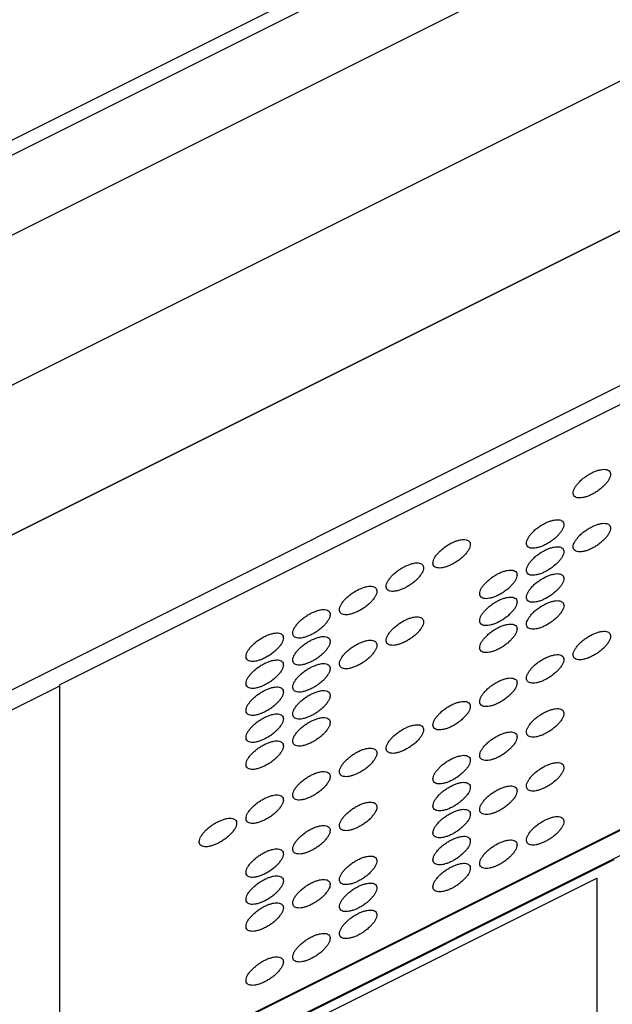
# Model space of a CAD drawing. Header units: inches. Extents: x 13 to 408, y 12 to 282.
# Tile 15 of 22: x 384.61 to 390.54, y 213.89 to 223.74. Entities that reach past the tile are written whole.
import ezdxf

# ---------------------------------------------------------------- set-up
doc = ezdxf.new("R2010")
doc.units = ezdxf.units.IN

msp = doc.modelspace()

# ---------------------------------------------------------------- linework, layer by layer
at = {"color": 250, "linetype": 'Continuous'}
for p, q in [((405.6266, 232.1301), (361.9789, 210.3063)), ((406.1266, 230.8801), (362.4789, 209.0563)), ((400.2903, 230.262), (370.499, 215.3663)), ((399.151, 229.8423), (371.4382, 215.9859)), ((403.6151, 228.1244), (357.9097, 205.2717)), ((357.9097, 205.2717), (403.6151, 228.1244)), ((402.6625, 226.0981), (359.4597, 204.4967)), ((402.7575, 225.9556), (385.004, 217.0788)), ((385.009, 212.8313), (403.6235, 222.1386)), ((403.6285, 222.1311), (385.009, 212.8213)), ((385.442, 212.7878), (403.1955, 221.6646)), ((385.009, 217.0713), (359.6597, 204.3967)), ((385.004, 217.0788), (385.009, 217.0713)), ((385.009, 217.0713), (385.009, 212.8213)), ((385.447, 212.7803), (390.5566, 215.3351)), ((385.6202, 212.7669), (390.3833, 215.1485)), ((390.3833, 215.1485), (390.3833, 212.5485))]:
    msp.add_line(p, q, dxfattribs=at)
for points in [[(390.1882, 218.956), (390.1975, 218.9546), (390.2162, 218.9518), (390.2469, 218.9569), (390.2795, 218.9652), (390.3153, 218.9789), (390.3511, 218.9965), (390.3866, 219.0182), (390.4202, 219.0426), (390.4503, 219.0689), (390.4766, 219.0966), (390.497, 219.1235), (390.513, 219.15), (390.521, 219.1747), (390.5218, 219.1976), (390.5157, 219.2174), (390.4998, 219.2306), (390.4783, 219.2387), (390.4525, 219.2408), (390.4218, 219.2363), (390.3892, 219.2277), (390.3534, 219.2142), (390.3177, 219.1965), (390.2822, 219.1748), (390.2485, 219.1504), (390.2184, 219.1242), (390.1921, 219.0964), (390.1717, 219.0695), (390.1557, 219.043), (390.1478, 219.0183), (390.147, 218.9954), (390.1531, 218.9757), (390.1689, 218.9622), (390.1817, 218.9581), (390.1882, 218.956)], [(389.7205, 218.4522), (389.7299, 218.4508), (389.7485, 218.448), (389.7793, 218.4531), (389.8119, 218.4614), (389.8477, 218.475), (389.8834, 218.4927), (389.9189, 218.5144), (389.9526, 218.5388), (389.9827, 218.565), (390.009, 218.5928), (390.0294, 218.6197), (390.0454, 218.6462), (390.0533, 218.6709), (390.0541, 218.6938), (390.0481, 218.7136), (390.0322, 218.7268), (390.0107, 218.7348), (389.9849, 218.737), (389.9542, 218.7324), (389.9215, 218.7239), (389.8858, 218.7103), (389.85, 218.6927), (389.8145, 218.671), (389.7809, 218.6466), (389.7508, 218.6203), (389.7245, 218.5926), (389.7041, 218.5657), (389.6881, 218.5392), (389.6801, 218.5145), (389.6793, 218.4915), (389.6854, 218.4718), (389.7012, 218.4584), (389.714, 218.4543), (389.7205, 218.4522)], [(390.1882, 218.416), (390.1975, 218.4146), (390.2162, 218.4118), (390.2469, 218.4169), (390.2795, 218.4252), (390.3153, 218.4389), (390.3511, 218.4565), (390.3866, 218.4782), (390.4202, 218.5026), (390.4503, 218.5289), (390.4766, 218.5566), (390.497, 218.5835), (390.513, 218.61), (390.521, 218.6347), (390.5218, 218.6576), (390.5157, 218.6774), (390.4998, 218.6906), (390.4783, 218.6987), (390.4525, 218.7008), (390.4218, 218.6963), (390.3892, 218.6877), (390.3534, 218.6742), (390.3177, 218.6565), (390.2822, 218.6348), (390.2485, 218.6104), (390.2184, 218.5842), (390.1921, 218.5564), (390.1717, 218.5295), (390.1557, 218.503), (390.1478, 218.4783), (390.147, 218.4554), (390.1531, 218.4357), (390.1689, 218.4222), (390.1817, 218.4181), (390.1882, 218.416)], [(388.7852, 218.2546), (388.7946, 218.2531), (388.8132, 218.2503), (388.844, 218.2554), (388.8766, 218.2638), (388.9124, 218.2774), (388.9481, 218.2951), (388.9836, 218.3168), (389.0173, 218.3411), (389.0474, 218.3674), (389.0736, 218.3952), (389.0941, 218.422), (389.1101, 218.4486), (389.118, 218.4732), (389.1188, 218.4962), (389.1127, 218.5159), (389.0968, 218.5291), (389.0754, 218.5372), (389.0495, 218.5394), (389.0189, 218.5348), (388.9862, 218.5263), (388.9505, 218.5127), (388.9147, 218.495), (388.8792, 218.4733), (388.8456, 218.4489), (388.8155, 218.4227), (388.7892, 218.3949), (388.7688, 218.368), (388.7528, 218.3415), (388.7448, 218.3168), (388.744, 218.2939), (388.7501, 218.2742), (388.7659, 218.2607), (388.7787, 218.2566), (388.7852, 218.2546)], [(389.7205, 218.1822), (389.7299, 218.1808), (389.7485, 218.178), (389.7793, 218.1831), (389.8119, 218.1914), (389.8477, 218.205), (389.8834, 218.2227), (389.9189, 218.2444), (389.9526, 218.2688), (389.9827, 218.295), (390.009, 218.3228), (390.0294, 218.3497), (390.0454, 218.3762), (390.0533, 218.4009), (390.0541, 218.4238), (390.0481, 218.4436), (390.0322, 218.4568), (390.0107, 218.4648), (389.9849, 218.467), (389.9542, 218.4624), (389.9215, 218.4539), (389.8858, 218.4403), (389.85, 218.4227), (389.8145, 218.401), (389.7809, 218.3766), (389.7508, 218.3503), (389.7245, 218.3226), (389.7041, 218.2957), (389.6881, 218.2692), (389.6801, 218.2445), (389.6793, 218.2215), (389.6854, 218.2018), (389.7012, 218.1884), (389.714, 218.1843), (389.7205, 218.1822)], [(388.3176, 218.0207), (388.3269, 218.0193), (388.3455, 218.0165), (388.3763, 218.0216), (388.4089, 218.0299), (388.4447, 218.0436), (388.4805, 218.0612), (388.5159, 218.0829), (388.5496, 218.1073), (388.5797, 218.1335), (388.606, 218.1613), (388.6264, 218.1882), (388.6424, 218.2147), (388.6504, 218.2394), (388.6512, 218.2623), (388.6451, 218.2821), (388.6292, 218.2953), (388.6077, 218.3034), (388.5819, 218.3055), (388.5512, 218.301), (388.5186, 218.2924), (388.4828, 218.2789), (388.447, 218.2612), (388.4116, 218.2395), (388.3779, 218.2151), (388.3478, 218.1889), (388.3215, 218.1611), (388.3011, 218.1342), (388.2851, 218.1077), (388.2772, 218.083), (388.2763, 218.0601), (388.2824, 218.0404), (388.2983, 218.0269), (388.311, 218.0228), (388.3176, 218.0207)], [(389.2529, 217.9484), (389.2622, 217.947), (389.2808, 217.9441), (389.3116, 217.9492), (389.3442, 217.9576), (389.38, 217.9712), (389.4158, 217.9889), (389.4513, 218.0106), (389.4849, 218.035), (389.515, 218.0612), (389.5413, 218.089), (389.5617, 218.1158), (389.5777, 218.1424), (389.5857, 218.1671), (389.5865, 218.19), (389.5804, 218.2097), (389.5645, 218.223), (389.543, 218.231), (389.5172, 218.2332), (389.4865, 218.2286), (389.4539, 218.2201), (389.4181, 218.2065), (389.3824, 218.1888), (389.3469, 218.1671), (389.3132, 218.1427), (389.2831, 218.1165), (389.2568, 218.0887), (389.2364, 218.0619), (389.2204, 218.0353), (389.2125, 218.0106), (389.2116, 217.9877), (389.2178, 217.968), (389.2336, 217.9546), (389.2463, 217.9505), (389.2529, 217.9484)], [(389.7205, 217.9122), (389.7299, 217.9108), (389.7485, 217.908), (389.7793, 217.9131), (389.8119, 217.9214), (389.8477, 217.935), (389.8834, 217.9527), (389.9189, 217.9744), (389.9526, 217.9988), (389.9827, 218.025), (390.009, 218.0528), (390.0294, 218.0797), (390.0454, 218.1062), (390.0533, 218.1309), (390.0541, 218.1538), (390.0481, 218.1736), (390.0322, 218.1868), (390.0107, 218.1948), (389.9849, 218.197), (389.9542, 218.1924), (389.9215, 218.1839), (389.8858, 218.1703), (389.85, 218.1527), (389.8145, 218.131), (389.7809, 218.1066), (389.7508, 218.0803), (389.7245, 218.0526), (389.7041, 218.0257), (389.6881, 217.9992), (389.6801, 217.9745), (389.6793, 217.9515), (389.6854, 217.9318), (389.7012, 217.9184), (389.714, 217.9143), (389.7205, 217.9122)], [(387.8499, 217.7869), (387.8593, 217.7855), (387.8779, 217.7827), (387.9087, 217.7878), (387.9413, 217.7961), (387.977, 217.8097), (388.0128, 217.8274), (388.0483, 217.8491), (388.082, 217.8735), (388.1121, 217.8997), (388.1383, 217.9275), (388.1587, 217.9544), (388.1748, 217.9809), (388.1827, 218.0056), (388.1835, 218.0285), (388.1774, 218.0483), (388.1615, 218.0615), (388.1401, 218.0695), (388.1142, 218.0717), (388.0836, 218.0671), (388.0509, 218.0586), (388.0152, 218.045), (387.9794, 218.0273), (387.9439, 218.0056), (387.9103, 217.9813), (387.8802, 217.955), (387.8539, 217.9272), (387.8335, 217.9004), (387.8174, 217.8738), (387.8095, 217.8492), (387.8087, 217.8262), (387.8148, 217.8065), (387.8306, 217.7931), (387.8434, 217.789), (387.8499, 217.7869)], [(389.2529, 217.6784), (389.2622, 217.677), (389.2808, 217.6741), (389.3116, 217.6792), (389.3442, 217.6876), (389.38, 217.7012), (389.4158, 217.7189), (389.4513, 217.7406), (389.4849, 217.765), (389.515, 217.7912), (389.5413, 217.819), (389.5617, 217.8458), (389.5777, 217.8724), (389.5857, 217.8971), (389.5865, 217.92), (389.5804, 217.9397), (389.5645, 217.953), (389.543, 217.961), (389.5172, 217.9632), (389.4865, 217.9586), (389.4539, 217.9501), (389.4181, 217.9365), (389.3824, 217.9188), (389.3469, 217.8971), (389.3132, 217.8727), (389.2831, 217.8465), (389.2568, 217.8187), (389.2364, 217.7919), (389.2204, 217.7653), (389.2125, 217.7406), (389.2116, 217.7177), (389.2178, 217.698), (389.2336, 217.6846), (389.2463, 217.6805), (389.2529, 217.6784)], [(389.7205, 217.6422), (389.7299, 217.6408), (389.7485, 217.638), (389.7793, 217.6431), (389.8119, 217.6514), (389.8477, 217.665), (389.8834, 217.6827), (389.9189, 217.7044), (389.9526, 217.7288), (389.9827, 217.755), (390.009, 217.7828), (390.0294, 217.8097), (390.0454, 217.8362), (390.0533, 217.8609), (390.0541, 217.8838), (390.0481, 217.9036), (390.0322, 217.9168), (390.0107, 217.9248), (389.9849, 217.927), (389.9542, 217.9224), (389.9215, 217.9139), (389.8858, 217.9003), (389.85, 217.8827), (389.8145, 217.861), (389.7809, 217.8366), (389.7508, 217.8103), (389.7245, 217.7826), (389.7041, 217.7557), (389.6881, 217.7292), (389.6801, 217.7045), (389.6793, 217.6815), (389.6854, 217.6618), (389.7012, 217.6484), (389.714, 217.6443), (389.7205, 217.6422)], [(387.3823, 217.5531), (387.3916, 217.5517), (387.4102, 217.5488), (387.441, 217.5539), (387.4736, 217.5623), (387.5094, 217.5759), (387.5452, 217.5936), (387.5806, 217.6153), (387.6143, 217.6397), (387.6444, 217.6659), (387.6707, 217.6937), (387.6911, 217.7205), (387.7071, 217.7471), (387.715, 217.7718), (387.7159, 217.7947), (387.7098, 217.8144), (387.6939, 217.8277), (387.6724, 217.8357), (387.6466, 217.8379), (387.6159, 217.8333), (387.5833, 217.8248), (387.5475, 217.8112), (387.5117, 217.7935), (387.4763, 217.7718), (387.4426, 217.7474), (387.4125, 217.7212), (387.3862, 217.6934), (387.3658, 217.6666), (387.3498, 217.64), (387.3419, 217.6153), (387.341, 217.5924), (387.3471, 217.5727), (387.363, 217.5592), (387.3757, 217.5552), (387.3823, 217.5531)], [(388.3176, 217.4807), (388.3269, 217.4793), (388.3455, 217.4765), (388.3763, 217.4816), (388.4089, 217.4899), (388.4447, 217.5036), (388.4805, 217.5212), (388.5159, 217.5429), (388.5496, 217.5673), (388.5797, 217.5935), (388.606, 217.6213), (388.6264, 217.6482), (388.6424, 217.6747), (388.6504, 217.6994), (388.6512, 217.7223), (388.6451, 217.7421), (388.6292, 217.7553), (388.6077, 217.7634), (388.5819, 217.7655), (388.5512, 217.761), (388.5186, 217.7524), (388.4828, 217.7389), (388.447, 217.7212), (388.4116, 217.6995), (388.3779, 217.6751), (388.3478, 217.6489), (388.3215, 217.6211), (388.3011, 217.5942), (388.2851, 217.5677), (388.2772, 217.543), (388.2763, 217.5201), (388.2824, 217.5004), (388.2983, 217.4869), (388.311, 217.4828), (388.3176, 217.4807)], [(389.2529, 217.4084), (389.2622, 217.407), (389.2808, 217.4041), (389.3116, 217.4092), (389.3442, 217.4176), (389.38, 217.4312), (389.4158, 217.4489), (389.4513, 217.4706), (389.4849, 217.495), (389.515, 217.5212), (389.5413, 217.549), (389.5617, 217.5758), (389.5777, 217.6024), (389.5857, 217.6271), (389.5865, 217.65), (389.5804, 217.6697), (389.5645, 217.683), (389.543, 217.691), (389.5172, 217.6932), (389.4865, 217.6886), (389.4539, 217.6801), (389.4181, 217.6665), (389.3824, 217.6488), (389.3469, 217.6271), (389.3132, 217.6027), (389.2831, 217.5765), (389.2568, 217.5487), (389.2364, 217.5219), (389.2204, 217.4953), (389.2125, 217.4706), (389.2116, 217.4477), (389.2178, 217.428), (389.2336, 217.4146), (389.2463, 217.4105), (389.2529, 217.4084)], [(390.1882, 217.336), (390.1975, 217.3346), (390.2162, 217.3318), (390.2469, 217.3369), (390.2795, 217.3452), (390.3153, 217.3589), (390.3511, 217.3765), (390.3866, 217.3982), (390.4202, 217.4226), (390.4503, 217.4489), (390.4766, 217.4766), (390.497, 217.5035), (390.513, 217.53), (390.521, 217.5547), (390.5218, 217.5776), (390.5157, 217.5974), (390.4998, 217.6106), (390.4783, 217.6187), (390.4525, 217.6208), (390.4218, 217.6163), (390.3892, 217.6077), (390.3534, 217.5942), (390.3177, 217.5765), (390.2822, 217.5548), (390.2485, 217.5304), (390.2184, 217.5042), (390.1921, 217.4764), (390.1717, 217.4495), (390.1557, 217.423), (390.1478, 217.3983), (390.147, 217.3754), (390.1531, 217.3557), (390.1689, 217.3422), (390.1817, 217.3381), (390.1882, 217.336)], [(386.9146, 217.3192), (386.924, 217.3178), (386.9426, 217.315), (386.9734, 217.3201), (387.006, 217.3284), (387.0417, 217.3421), (387.0775, 217.3597), (387.113, 217.3815), (387.1467, 217.4058), (387.1767, 217.4321), (387.203, 217.4599), (387.2234, 217.4867), (387.2395, 217.5133), (387.2474, 217.5379), (387.2482, 217.5608), (387.2421, 217.5806), (387.2262, 217.5938), (387.2048, 217.6019), (387.1789, 217.6041), (387.1483, 217.5995), (387.1156, 217.591), (387.0799, 217.5774), (387.0441, 217.5597), (387.0086, 217.538), (386.9749, 217.5136), (386.9449, 217.4874), (386.9186, 217.4596), (386.8982, 217.4327), (386.8821, 217.4062), (386.8742, 217.3815), (386.8734, 217.3586), (386.8795, 217.3389), (386.8953, 217.3254), (386.9081, 217.3213), (386.9146, 217.3192)], [(387.3823, 217.2831), (387.3916, 217.2817), (387.4102, 217.2788), (387.441, 217.2839), (387.4736, 217.2923), (387.5094, 217.3059), (387.5452, 217.3236), (387.5806, 217.3453), (387.6143, 217.3697), (387.6444, 217.3959), (387.6707, 217.4237), (387.6911, 217.4505), (387.7071, 217.4771), (387.715, 217.5018), (387.7159, 217.5247), (387.7098, 217.5444), (387.6939, 217.5577), (387.6724, 217.5657), (387.6466, 217.5679), (387.6159, 217.5633), (387.5833, 217.5548), (387.5475, 217.5412), (387.5117, 217.5235), (387.4763, 217.5018), (387.4426, 217.4774), (387.4125, 217.4512), (387.3862, 217.4234), (387.3658, 217.3966), (387.3498, 217.37), (387.3419, 217.3453), (387.341, 217.3224), (387.3471, 217.3027), (387.363, 217.2892), (387.3757, 217.2852), (387.3823, 217.2831)], [(387.8499, 217.2469), (387.8593, 217.2455), (387.8779, 217.2427), (387.9087, 217.2478), (387.9413, 217.2561), (387.977, 217.2697), (388.0128, 217.2874), (388.0483, 217.3091), (388.082, 217.3335), (388.1121, 217.3597), (388.1383, 217.3875), (388.1587, 217.4144), (388.1748, 217.4409), (388.1827, 217.4656), (388.1835, 217.4885), (388.1774, 217.5083), (388.1615, 217.5215), (388.1401, 217.5295), (388.1142, 217.5317), (388.0836, 217.5271), (388.0509, 217.5186), (388.0152, 217.505), (387.9794, 217.4873), (387.9439, 217.4656), (387.9103, 217.4413), (387.8802, 217.415), (387.8539, 217.3872), (387.8335, 217.3604), (387.8174, 217.3338), (387.8095, 217.3092), (387.8087, 217.2862), (387.8148, 217.2665), (387.8306, 217.2531), (387.8434, 217.249), (387.8499, 217.2469)], [(386.9146, 217.0492), (386.924, 217.0478), (386.9426, 217.045), (386.9734, 217.0501), (387.006, 217.0584), (387.0417, 217.0721), (387.0775, 217.0897), (387.113, 217.1115), (387.1467, 217.1358), (387.1767, 217.1621), (387.203, 217.1899), (387.2234, 217.2167), (387.2395, 217.2433), (387.2474, 217.2679), (387.2482, 217.2908), (387.2421, 217.3106), (387.2262, 217.3238), (387.2048, 217.3319), (387.1789, 217.3341), (387.1483, 217.3295), (387.1156, 217.321), (387.0799, 217.3074), (387.0441, 217.2897), (387.0086, 217.268), (386.9749, 217.2436), (386.9449, 217.2174), (386.9186, 217.1896), (386.8982, 217.1627), (386.8821, 217.1362), (386.8742, 217.1115), (386.8734, 217.0886), (386.8795, 217.0689), (386.8953, 217.0554), (386.9081, 217.0513), (386.9146, 217.0492)], [(389.7205, 217.1022), (389.7299, 217.1008), (389.7485, 217.098), (389.7793, 217.1031), (389.8119, 217.1114), (389.8477, 217.125), (389.8834, 217.1427), (389.9189, 217.1644), (389.9526, 217.1888), (389.9827, 217.215), (390.009, 217.2428), (390.0294, 217.2697), (390.0454, 217.2962), (390.0533, 217.3209), (390.0541, 217.3438), (390.0481, 217.3636), (390.0322, 217.3768), (390.0107, 217.3848), (389.9849, 217.387), (389.9542, 217.3824), (389.9215, 217.3739), (389.8858, 217.3603), (389.85, 217.3427), (389.8145, 217.321), (389.7809, 217.2966), (389.7508, 217.2703), (389.7245, 217.2426), (389.7041, 217.2157), (389.6881, 217.1892), (389.6801, 217.1645), (389.6793, 217.1415), (389.6854, 217.1218), (389.7012, 217.1084), (389.714, 217.1043), (389.7205, 217.1022)], [(387.3823, 217.0131), (387.3916, 217.0117), (387.4102, 217.0088), (387.441, 217.0139), (387.4736, 217.0223), (387.5094, 217.0359), (387.5452, 217.0536), (387.5806, 217.0753), (387.6143, 217.0997), (387.6444, 217.1259), (387.6707, 217.1537), (387.6911, 217.1805), (387.7071, 217.2071), (387.715, 217.2318), (387.7159, 217.2547), (387.7098, 217.2744), (387.6939, 217.2877), (387.6724, 217.2957), (387.6466, 217.2979), (387.6159, 217.2933), (387.5833, 217.2848), (387.5475, 217.2712), (387.5117, 217.2535), (387.4763, 217.2318), (387.4426, 217.2074), (387.4125, 217.1812), (387.3862, 217.1534), (387.3658, 217.1266), (387.3498, 217.1), (387.3419, 217.0753), (387.341, 217.0524), (387.3471, 217.0327), (387.363, 217.0192), (387.3757, 217.0152), (387.3823, 217.0131)], [(389.2529, 216.8684), (389.2622, 216.867), (389.2808, 216.8641), (389.3116, 216.8692), (389.3442, 216.8776), (389.38, 216.8912), (389.4158, 216.9089), (389.4513, 216.9306), (389.4849, 216.955), (389.515, 216.9812), (389.5413, 217.009), (389.5617, 217.0358), (389.5777, 217.0624), (389.5857, 217.0871), (389.5865, 217.11), (389.5804, 217.1297), (389.5645, 217.143), (389.543, 217.151), (389.5172, 217.1532), (389.4865, 217.1486), (389.4539, 217.1401), (389.4181, 217.1265), (389.3824, 217.1088), (389.3469, 217.0871), (389.3132, 217.0627), (389.2831, 217.0365), (389.2568, 217.0087), (389.2364, 216.9819), (389.2204, 216.9553), (389.2125, 216.9306), (389.2116, 216.9077), (389.2178, 216.888), (389.2336, 216.8746), (389.2463, 216.8705), (389.2529, 216.8684)], [(386.9146, 216.7792), (386.924, 216.7778), (386.9426, 216.775), (386.9734, 216.7801), (387.006, 216.7884), (387.0417, 216.8021), (387.0775, 216.8197), (387.113, 216.8415), (387.1467, 216.8658), (387.1767, 216.8921), (387.203, 216.9199), (387.2234, 216.9467), (387.2395, 216.9733), (387.2474, 216.9979), (387.2482, 217.0208), (387.2421, 217.0406), (387.2262, 217.0538), (387.2048, 217.0619), (387.1789, 217.0641), (387.1483, 217.0595), (387.1156, 217.051), (387.0799, 217.0374), (387.0441, 217.0197), (387.0086, 216.998), (386.9749, 216.9736), (386.9449, 216.9474), (386.9186, 216.9196), (386.8982, 216.8927), (386.8821, 216.8662), (386.8742, 216.8415), (386.8734, 216.8186), (386.8795, 216.7989), (386.8953, 216.7854), (386.9081, 216.7813), (386.9146, 216.7792)], [(387.3823, 216.7431), (387.3916, 216.7417), (387.4102, 216.7388), (387.441, 216.7439), (387.4736, 216.7523), (387.5094, 216.7659), (387.5452, 216.7836), (387.5806, 216.8053), (387.6143, 216.8297), (387.6444, 216.8559), (387.6707, 216.8837), (387.6911, 216.9105), (387.7071, 216.9371), (387.715, 216.9618), (387.7159, 216.9847), (387.7098, 217.0044), (387.6939, 217.0177), (387.6724, 217.0257), (387.6466, 217.0279), (387.6159, 217.0233), (387.5833, 217.0148), (387.5475, 217.0012), (387.5117, 216.9835), (387.4763, 216.9618), (387.4426, 216.9374), (387.4125, 216.9112), (387.3862, 216.8834), (387.3658, 216.8566), (387.3498, 216.83), (387.3419, 216.8053), (387.341, 216.7824), (387.3471, 216.7627), (387.363, 216.7492), (387.3757, 216.7452), (387.3823, 216.7431)], [(388.7852, 216.6346), (388.7946, 216.6331), (388.8132, 216.6303), (388.844, 216.6354), (388.8766, 216.6438), (388.9124, 216.6574), (388.9481, 216.6751), (388.9836, 216.6968), (389.0173, 216.7211), (389.0474, 216.7474), (389.0736, 216.7752), (389.0941, 216.802), (389.1101, 216.8286), (389.118, 216.8532), (389.1188, 216.8762), (389.1127, 216.8959), (389.0968, 216.9091), (389.0754, 216.9172), (389.0495, 216.9194), (389.0189, 216.9148), (388.9862, 216.9063), (388.9505, 216.8927), (388.9147, 216.875), (388.8792, 216.8533), (388.8456, 216.8289), (388.8155, 216.8027), (388.7892, 216.7749), (388.7688, 216.748), (388.7528, 216.7215), (388.7448, 216.6968), (388.744, 216.6739), (388.7501, 216.6542), (388.7659, 216.6407), (388.7787, 216.6366), (388.7852, 216.6346)], [(389.7205, 216.5622), (389.7299, 216.5608), (389.7485, 216.558), (389.7793, 216.5631), (389.8119, 216.5714), (389.8477, 216.585), (389.8834, 216.6027), (389.9189, 216.6244), (389.9526, 216.6488), (389.9827, 216.675), (390.009, 216.7028), (390.0294, 216.7297), (390.0454, 216.7562), (390.0533, 216.7809), (390.0541, 216.8038), (390.0481, 216.8236), (390.0322, 216.8368), (390.0107, 216.8448), (389.9849, 216.847), (389.9542, 216.8424), (389.9215, 216.8339), (389.8858, 216.8203), (389.85, 216.8027), (389.8145, 216.781), (389.7809, 216.7566), (389.7508, 216.7303), (389.7245, 216.7026), (389.7041, 216.6757), (389.6881, 216.6492), (389.6801, 216.6245), (389.6793, 216.6015), (389.6854, 216.5818), (389.7012, 216.5684), (389.714, 216.5643), (389.7205, 216.5622)], [(386.9146, 216.5092), (386.924, 216.5078), (386.9426, 216.505), (386.9734, 216.5101), (387.006, 216.5184), (387.0417, 216.5321), (387.0775, 216.5497), (387.113, 216.5715), (387.1467, 216.5958), (387.1767, 216.6221), (387.203, 216.6499), (387.2234, 216.6767), (387.2395, 216.7033), (387.2474, 216.7279), (387.2482, 216.7508), (387.2421, 216.7706), (387.2262, 216.7838), (387.2048, 216.7919), (387.1789, 216.7941), (387.1483, 216.7895), (387.1156, 216.781), (387.0799, 216.7674), (387.0441, 216.7497), (387.0086, 216.728), (386.9749, 216.7036), (386.9449, 216.6774), (386.9186, 216.6496), (386.8982, 216.6227), (386.8821, 216.5962), (386.8742, 216.5715), (386.8734, 216.5486), (386.8795, 216.5289), (386.8953, 216.5154), (386.9081, 216.5113), (386.9146, 216.5092)], [(387.3823, 216.4731), (387.3916, 216.4717), (387.4102, 216.4688), (387.441, 216.4739), (387.4736, 216.4823), (387.5094, 216.4959), (387.5452, 216.5136), (387.5806, 216.5353), (387.6143, 216.5597), (387.6444, 216.5859), (387.6707, 216.6137), (387.6911, 216.6405), (387.7071, 216.6671), (387.715, 216.6918), (387.7159, 216.7147), (387.7098, 216.7344), (387.6939, 216.7477), (387.6724, 216.7557), (387.6466, 216.7579), (387.6159, 216.7533), (387.5833, 216.7448), (387.5475, 216.7312), (387.5117, 216.7135), (387.4763, 216.6918), (387.4426, 216.6674), (387.4125, 216.6412), (387.3862, 216.6134), (387.3658, 216.5866), (387.3498, 216.56), (387.3419, 216.5353), (387.341, 216.5124), (387.3471, 216.4927), (387.363, 216.4792), (387.3757, 216.4752), (387.3823, 216.4731)], [(388.3176, 216.4007), (388.3269, 216.3993), (388.3455, 216.3965), (388.3763, 216.4016), (388.4089, 216.4099), (388.4447, 216.4236), (388.4805, 216.4412), (388.5159, 216.4629), (388.5496, 216.4873), (388.5797, 216.5135), (388.606, 216.5413), (388.6264, 216.5682), (388.6424, 216.5947), (388.6504, 216.6194), (388.6512, 216.6423), (388.6451, 216.6621), (388.6292, 216.6753), (388.6077, 216.6834), (388.5819, 216.6855), (388.5512, 216.681), (388.5186, 216.6724), (388.4828, 216.6589), (388.447, 216.6412), (388.4116, 216.6195), (388.3779, 216.5951), (388.3478, 216.5689), (388.3215, 216.5411), (388.3011, 216.5142), (388.2851, 216.4877), (388.2772, 216.463), (388.2763, 216.4401), (388.2824, 216.4204), (388.2983, 216.4069), (388.311, 216.4028), (388.3176, 216.4007)], [(389.2529, 216.3284), (389.2622, 216.327), (389.2808, 216.3241), (389.3116, 216.3292), (389.3442, 216.3376), (389.38, 216.3512), (389.4158, 216.3689), (389.4513, 216.3906), (389.4849, 216.415), (389.515, 216.4412), (389.5413, 216.469), (389.5617, 216.4958), (389.5777, 216.5224), (389.5857, 216.5471), (389.5865, 216.57), (389.5804, 216.5897), (389.5645, 216.603), (389.543, 216.611), (389.5172, 216.6132), (389.4865, 216.6086), (389.4539, 216.6001), (389.4181, 216.5865), (389.3824, 216.5688), (389.3469, 216.5471), (389.3132, 216.5227), (389.2831, 216.4965), (389.2568, 216.4687), (389.2364, 216.4419), (389.2204, 216.4153), (389.2125, 216.3906), (389.2116, 216.3677), (389.2178, 216.348), (389.2336, 216.3346), (389.2463, 216.3305), (389.2529, 216.3284)], [(386.9146, 216.2392), (386.924, 216.2378), (386.9426, 216.235), (386.9734, 216.2401), (387.006, 216.2484), (387.0417, 216.2621), (387.0775, 216.2797), (387.113, 216.3015), (387.1467, 216.3258), (387.1767, 216.3521), (387.203, 216.3799), (387.2234, 216.4067), (387.2395, 216.4333), (387.2474, 216.4579), (387.2482, 216.4808), (387.2421, 216.5006), (387.2262, 216.5138), (387.2048, 216.5219), (387.1789, 216.5241), (387.1483, 216.5195), (387.1156, 216.511), (387.0799, 216.4974), (387.0441, 216.4797), (387.0086, 216.458), (386.9749, 216.4336), (386.9449, 216.4074), (386.9186, 216.3796), (386.8982, 216.3527), (386.8821, 216.3262), (386.8742, 216.3015), (386.8734, 216.2786), (386.8795, 216.2589), (386.8953, 216.2454), (386.9081, 216.2413), (386.9146, 216.2392)], [(387.8499, 216.1669), (387.8593, 216.1655), (387.8779, 216.1627), (387.9087, 216.1678), (387.9413, 216.1761), (387.977, 216.1897), (388.0128, 216.2074), (388.0483, 216.2291), (388.082, 216.2535), (388.1121, 216.2797), (388.1383, 216.3075), (388.1587, 216.3344), (388.1748, 216.3609), (388.1827, 216.3856), (388.1835, 216.4085), (388.1774, 216.4283), (388.1615, 216.4415), (388.1401, 216.4495), (388.1142, 216.4517), (388.0836, 216.4471), (388.0509, 216.4386), (388.0152, 216.425), (387.9794, 216.4073), (387.9439, 216.3856), (387.9103, 216.3613), (387.8802, 216.335), (387.8539, 216.3072), (387.8335, 216.2804), (387.8174, 216.2538), (387.8095, 216.2292), (387.8087, 216.2062), (387.8148, 216.1865), (387.8306, 216.1731), (387.8434, 216.169), (387.8499, 216.1669)], [(388.7852, 216.0946), (388.7946, 216.0931), (388.8132, 216.0903), (388.844, 216.0954), (388.8766, 216.1038), (388.9124, 216.1174), (388.9481, 216.1351), (388.9836, 216.1568), (389.0173, 216.1811), (389.0474, 216.2074), (389.0736, 216.2352), (389.0941, 216.262), (389.1101, 216.2886), (389.118, 216.3132), (389.1188, 216.3362), (389.1127, 216.3559), (389.0968, 216.3691), (389.0754, 216.3772), (389.0495, 216.3794), (389.0189, 216.3748), (388.9862, 216.3663), (388.9505, 216.3527), (388.9147, 216.335), (388.8792, 216.3133), (388.8456, 216.2889), (388.8155, 216.2627), (388.7892, 216.2349), (388.7688, 216.208), (388.7528, 216.1815), (388.7448, 216.1568), (388.744, 216.1339), (388.7501, 216.1142), (388.7659, 216.1007), (388.7787, 216.0966), (388.7852, 216.0946)], [(389.7205, 216.0222), (389.7299, 216.0208), (389.7485, 216.018), (389.7793, 216.0231), (389.8119, 216.0314), (389.8477, 216.045), (389.8834, 216.0627), (389.9189, 216.0844), (389.9526, 216.1088), (389.9827, 216.135), (390.009, 216.1628), (390.0294, 216.1897), (390.0454, 216.2162), (390.0533, 216.2409), (390.0541, 216.2638), (390.0481, 216.2836), (390.0322, 216.2968), (390.0107, 216.3048), (389.9849, 216.307), (389.9542, 216.3024), (389.9215, 216.2939), (389.8858, 216.2803), (389.85, 216.2627), (389.8145, 216.241), (389.7809, 216.2166), (389.7508, 216.1903), (389.7245, 216.1626), (389.7041, 216.1357), (389.6881, 216.1092), (389.6801, 216.0845), (389.6793, 216.0615), (389.6854, 216.0418), (389.7012, 216.0284), (389.714, 216.0243), (389.7205, 216.0222)], [(387.3823, 215.9331), (387.3916, 215.9317), (387.4102, 215.9288), (387.441, 215.9339), (387.4736, 215.9423), (387.5094, 215.9559), (387.5452, 215.9736), (387.5806, 215.9953), (387.6143, 216.0197), (387.6444, 216.0459), (387.6707, 216.0737), (387.6911, 216.1005), (387.7071, 216.1271), (387.715, 216.1518), (387.7159, 216.1747), (387.7098, 216.1944), (387.6939, 216.2077), (387.6724, 216.2157), (387.6466, 216.2179), (387.6159, 216.2133), (387.5833, 216.2048), (387.5475, 216.1912), (387.5117, 216.1735), (387.4763, 216.1518), (387.4426, 216.1274), (387.4125, 216.1012), (387.3862, 216.0734), (387.3658, 216.0466), (387.3498, 216.02), (387.3419, 215.9953), (387.341, 215.9724), (387.3471, 215.9527), (387.363, 215.9392), (387.3757, 215.9352), (387.3823, 215.9331)], [(388.7852, 215.8246), (388.7946, 215.8231), (388.8132, 215.8203), (388.844, 215.8254), (388.8766, 215.8338), (388.9124, 215.8474), (388.9481, 215.8651), (388.9836, 215.8868), (389.0173, 215.9111), (389.0474, 215.9374), (389.0736, 215.9652), (389.0941, 215.992), (389.1101, 216.0186), (389.118, 216.0432), (389.1188, 216.0662), (389.1127, 216.0859), (389.0968, 216.0991), (389.0754, 216.1072), (389.0495, 216.1094), (389.0189, 216.1048), (388.9862, 216.0963), (388.9505, 216.0827), (388.9147, 216.065), (388.8792, 216.0433), (388.8456, 216.0189), (388.8155, 215.9927), (388.7892, 215.9649), (388.7688, 215.938), (388.7528, 215.9115), (388.7448, 215.8868), (388.744, 215.8639), (388.7501, 215.8442), (388.7659, 215.8307), (388.7787, 215.8266), (388.7852, 215.8246)], [(389.2529, 215.7884), (389.2622, 215.787), (389.2808, 215.7841), (389.3116, 215.7892), (389.3442, 215.7976), (389.38, 215.8112), (389.4158, 215.8289), (389.4513, 215.8506), (389.4849, 215.875), (389.515, 215.9012), (389.5413, 215.929), (389.5617, 215.9558), (389.5777, 215.9824), (389.5857, 216.0071), (389.5865, 216.03), (389.5804, 216.0497), (389.5645, 216.063), (389.543, 216.071), (389.5172, 216.0732), (389.4865, 216.0686), (389.4539, 216.0601), (389.4181, 216.0465), (389.3824, 216.0288), (389.3469, 216.0071), (389.3132, 215.9827), (389.2831, 215.9565), (389.2568, 215.9287), (389.2364, 215.9019), (389.2204, 215.8753), (389.2125, 215.8506), (389.2116, 215.8277), (389.2178, 215.808), (389.2336, 215.7946), (389.2463, 215.7905), (389.2529, 215.7884)], [(386.9146, 215.6992), (386.924, 215.6978), (386.9426, 215.695), (386.9734, 215.7001), (387.006, 215.7084), (387.0417, 215.7221), (387.0775, 215.7397), (387.113, 215.7615), (387.1467, 215.7858), (387.1767, 215.8121), (387.203, 215.8399), (387.2234, 215.8667), (387.2395, 215.8933), (387.2474, 215.9179), (387.2482, 215.9408), (387.2421, 215.9606), (387.2262, 215.9738), (387.2048, 215.9819), (387.1789, 215.9841), (387.1483, 215.9795), (387.1156, 215.971), (387.0799, 215.9574), (387.0441, 215.9397), (387.0086, 215.918), (386.9749, 215.8936), (386.9449, 215.8674), (386.9186, 215.8396), (386.8982, 215.8127), (386.8821, 215.7862), (386.8742, 215.7615), (386.8734, 215.7386), (386.8795, 215.7189), (386.8953, 215.7054), (386.9081, 215.7013), (386.9146, 215.6992)], [(387.8499, 215.6269), (387.8593, 215.6255), (387.8779, 215.6227), (387.9087, 215.6278), (387.9413, 215.6361), (387.977, 215.6497), (388.0128, 215.6674), (388.0483, 215.6891), (388.082, 215.7135), (388.1121, 215.7397), (388.1383, 215.7675), (388.1587, 215.7944), (388.1748, 215.8209), (388.1827, 215.8456), (388.1835, 215.8685), (388.1774, 215.8883), (388.1615, 215.9015), (388.1401, 215.9095), (388.1142, 215.9117), (388.0836, 215.9071), (388.0509, 215.8986), (388.0152, 215.885), (387.9794, 215.8673), (387.9439, 215.8456), (387.9103, 215.8213), (387.8802, 215.795), (387.8539, 215.7672), (387.8335, 215.7404), (387.8174, 215.7138), (387.8095, 215.6892), (387.8087, 215.6662), (387.8148, 215.6465), (387.8306, 215.6331), (387.8434, 215.629), (387.8499, 215.6269)], [(386.447, 215.4654), (386.4563, 215.464), (386.4749, 215.4612), (386.5057, 215.4663), (386.5383, 215.4746), (386.5741, 215.4882), (386.6099, 215.5059), (386.6453, 215.5276), (386.679, 215.552), (386.7091, 215.5782), (386.7354, 215.606), (386.7558, 215.6329), (386.7718, 215.6594), (386.7797, 215.6841), (386.7806, 215.707), (386.7745, 215.7268), (386.7586, 215.74), (386.7371, 215.7481), (386.7113, 215.7502), (386.6806, 215.7456), (386.648, 215.7371), (386.6122, 215.7236), (386.5764, 215.7059), (386.541, 215.6842), (386.5073, 215.6598), (386.4772, 215.6336), (386.4509, 215.6058), (386.4305, 215.5789), (386.4145, 215.5524), (386.4066, 215.5277), (386.4057, 215.5048), (386.4118, 215.4851), (386.4277, 215.4716), (386.4404, 215.4675), (386.447, 215.4654)], [(388.7852, 215.5546), (388.7946, 215.5531), (388.8132, 215.5503), (388.844, 215.5554), (388.8766, 215.5638), (388.9124, 215.5774), (388.9481, 215.5951), (388.9836, 215.6168), (389.0173, 215.6411), (389.0474, 215.6674), (389.0736, 215.6952), (389.0941, 215.722), (389.1101, 215.7486), (389.118, 215.7732), (389.1188, 215.7962), (389.1127, 215.8159), (389.0968, 215.8291), (389.0754, 215.8372), (389.0495, 215.8394), (389.0189, 215.8348), (388.9862, 215.8263), (388.9505, 215.8127), (388.9147, 215.795), (388.8792, 215.7733), (388.8456, 215.7489), (388.8155, 215.7227), (388.7892, 215.6949), (388.7688, 215.668), (388.7528, 215.6415), (388.7448, 215.6168), (388.744, 215.5939), (388.7501, 215.5742), (388.7659, 215.5607), (388.7787, 215.5566), (388.7852, 215.5546)], [(389.7205, 215.4822), (389.7299, 215.4808), (389.7485, 215.478), (389.7793, 215.4831), (389.8119, 215.4914), (389.8477, 215.505), (389.8834, 215.5227), (389.9189, 215.5444), (389.9526, 215.5688), (389.9827, 215.595), (390.009, 215.6228), (390.0294, 215.6497), (390.0454, 215.6762), (390.0533, 215.7009), (390.0541, 215.7238), (390.0481, 215.7436), (390.0322, 215.7568), (390.0107, 215.7648), (389.9849, 215.767), (389.9542, 215.7624), (389.9215, 215.7539), (389.8858, 215.7403), (389.85, 215.7227), (389.8145, 215.701), (389.7809, 215.6766), (389.7508, 215.6503), (389.7245, 215.6226), (389.7041, 215.5957), (389.6881, 215.5692), (389.6801, 215.5445), (389.6793, 215.5215), (389.6854, 215.5018), (389.7012, 215.4884), (389.714, 215.4843), (389.7205, 215.4822)], [(387.3823, 215.3931), (387.3916, 215.3917), (387.4102, 215.3888), (387.441, 215.3939), (387.4736, 215.4023), (387.5094, 215.4159), (387.5452, 215.4336), (387.5806, 215.4553), (387.6143, 215.4797), (387.6444, 215.5059), (387.6707, 215.5337), (387.6911, 215.5605), (387.7071, 215.5871), (387.715, 215.6118), (387.7159, 215.6347), (387.7098, 215.6544), (387.6939, 215.6677), (387.6724, 215.6757), (387.6466, 215.6779), (387.6159, 215.6733), (387.5833, 215.6648), (387.5475, 215.6512), (387.5117, 215.6335), (387.4763, 215.6118), (387.4426, 215.5874), (387.4125, 215.5612), (387.3862, 215.5334), (387.3658, 215.5066), (387.3498, 215.48), (387.3419, 215.4553), (387.341, 215.4324), (387.3471, 215.4127), (387.363, 215.3992), (387.3757, 215.3952), (387.3823, 215.3931)], [(388.7852, 215.2846), (388.7946, 215.2831), (388.8132, 215.2803), (388.844, 215.2854), (388.8766, 215.2938), (388.9124, 215.3074), (388.9481, 215.3251), (388.9836, 215.3468), (389.0173, 215.3711), (389.0474, 215.3974), (389.0736, 215.4252), (389.0941, 215.452), (389.1101, 215.4786), (389.118, 215.5032), (389.1188, 215.5262), (389.1127, 215.5459), (389.0968, 215.5591), (389.0754, 215.5672), (389.0495, 215.5694), (389.0189, 215.5648), (388.9862, 215.5563), (388.9505, 215.5427), (388.9147, 215.525), (388.8792, 215.5033), (388.8456, 215.4789), (388.8155, 215.4527), (388.7892, 215.4249), (388.7688, 215.398), (388.7528, 215.3715), (388.7448, 215.3468), (388.744, 215.3239), (388.7501, 215.3042), (388.7659, 215.2907), (388.7787, 215.2866), (388.7852, 215.2846)], [(389.2529, 215.2484), (389.2622, 215.247), (389.2808, 215.2441), (389.3116, 215.2492), (389.3442, 215.2576), (389.38, 215.2712), (389.4158, 215.2889), (389.4513, 215.3106), (389.4849, 215.335), (389.515, 215.3612), (389.5413, 215.389), (389.5617, 215.4158), (389.5777, 215.4424), (389.5857, 215.4671), (389.5865, 215.49), (389.5804, 215.5097), (389.5645, 215.523), (389.543, 215.531), (389.5172, 215.5332), (389.4865, 215.5286), (389.4539, 215.5201), (389.4181, 215.5065), (389.3824, 215.4888), (389.3469, 215.4671), (389.3132, 215.4427), (389.2831, 215.4165), (389.2568, 215.3887), (389.2364, 215.3619), (389.2204, 215.3353), (389.2125, 215.3106), (389.2116, 215.2877), (389.2178, 215.268), (389.2336, 215.2546), (389.2463, 215.2505), (389.2529, 215.2484)], [(386.9146, 215.1592), (386.924, 215.1578), (386.9426, 215.155), (386.9734, 215.1601), (387.006, 215.1684), (387.0417, 215.1821), (387.0775, 215.1997), (387.113, 215.2215), (387.1467, 215.2458), (387.1767, 215.2721), (387.203, 215.2999), (387.2234, 215.3267), (387.2395, 215.3533), (387.2474, 215.3779), (387.2482, 215.4008), (387.2421, 215.4206), (387.2262, 215.4338), (387.2048, 215.4419), (387.1789, 215.4441), (387.1483, 215.4395), (387.1156, 215.431), (387.0799, 215.4174), (387.0441, 215.3997), (387.0086, 215.378), (386.9749, 215.3536), (386.9449, 215.3274), (386.9186, 215.2996), (386.8982, 215.2727), (386.8821, 215.2462), (386.8742, 215.2215), (386.8734, 215.1986), (386.8795, 215.1789), (386.8953, 215.1654), (386.9081, 215.1613), (386.9146, 215.1592)], [(387.8499, 215.0869), (387.8593, 215.0855), (387.8779, 215.0827), (387.9087, 215.0878), (387.9413, 215.0961), (387.977, 215.1097), (388.0128, 215.1274), (388.0483, 215.1491), (388.082, 215.1735), (388.1121, 215.1997), (388.1383, 215.2275), (388.1587, 215.2544), (388.1748, 215.2809), (388.1827, 215.3056), (388.1835, 215.3285), (388.1774, 215.3483), (388.1615, 215.3615), (388.1401, 215.3695), (388.1142, 215.3717), (388.0836, 215.3671), (388.0509, 215.3586), (388.0152, 215.345), (387.9794, 215.3273), (387.9439, 215.3056), (387.9103, 215.2813), (387.8802, 215.255), (387.8539, 215.2272), (387.8335, 215.2004), (387.8174, 215.1738), (387.8095, 215.1492), (387.8087, 215.1262), (387.8148, 215.1065), (387.8306, 215.0931), (387.8434, 215.089), (387.8499, 215.0869)], [(388.7852, 215.0146), (388.7946, 215.0131), (388.8132, 215.0103), (388.844, 215.0154), (388.8766, 215.0238), (388.9124, 215.0374), (388.9481, 215.0551), (388.9836, 215.0768), (389.0173, 215.1011), (389.0474, 215.1274), (389.0736, 215.1552), (389.0941, 215.182), (389.1101, 215.2086), (389.118, 215.2332), (389.1188, 215.2562), (389.1127, 215.2759), (389.0968, 215.2891), (389.0754, 215.2972), (389.0495, 215.2994), (389.0189, 215.2948), (388.9862, 215.2863), (388.9505, 215.2727), (388.9147, 215.255), (388.8792, 215.2333), (388.8456, 215.2089), (388.8155, 215.1827), (388.7892, 215.1549), (388.7688, 215.128), (388.7528, 215.1015), (388.7448, 215.0768), (388.744, 215.0539), (388.7501, 215.0342), (388.7659, 215.0207), (388.7787, 215.0166), (388.7852, 215.0146)], [(386.9146, 214.8892), (386.924, 214.8878), (386.9426, 214.885), (386.9734, 214.8901), (387.006, 214.8984), (387.0417, 214.9121), (387.0775, 214.9297), (387.113, 214.9515), (387.1467, 214.9758), (387.1767, 215.0021), (387.203, 215.0299), (387.2234, 215.0567), (387.2395, 215.0833), (387.2474, 215.1079), (387.2482, 215.1308), (387.2421, 215.1506), (387.2262, 215.1638), (387.2048, 215.1719), (387.1789, 215.1741), (387.1483, 215.1695), (387.1156, 215.161), (387.0799, 215.1474), (387.0441, 215.1297), (387.0086, 215.108), (386.9749, 215.0836), (386.9449, 215.0574), (386.9186, 215.0296), (386.8982, 215.0027), (386.8821, 214.9762), (386.8742, 214.9515), (386.8734, 214.9286), (386.8795, 214.9089), (386.8953, 214.8954), (386.9081, 214.8913), (386.9146, 214.8892)], [(387.3823, 214.8531), (387.3916, 214.8517), (387.4102, 214.8488), (387.441, 214.8539), (387.4736, 214.8623), (387.5094, 214.8759), (387.5452, 214.8936), (387.5806, 214.9153), (387.6143, 214.9397), (387.6444, 214.9659), (387.6707, 214.9937), (387.6911, 215.0205), (387.7071, 215.0471), (387.715, 215.0718), (387.7159, 215.0947), (387.7098, 215.1144), (387.6939, 215.1277), (387.6724, 215.1357), (387.6466, 215.1379), (387.6159, 215.1333), (387.5833, 215.1248), (387.5475, 215.1112), (387.5117, 215.0935), (387.4763, 215.0718), (387.4426, 215.0474), (387.4125, 215.0212), (387.3862, 214.9934), (387.3658, 214.9666), (387.3498, 214.94), (387.3419, 214.9153), (387.341, 214.8924), (387.3471, 214.8727), (387.363, 214.8592), (387.3757, 214.8552), (387.3823, 214.8531)], [(387.8499, 214.8169), (387.8593, 214.8155), (387.8779, 214.8127), (387.9087, 214.8178), (387.9413, 214.8261), (387.977, 214.8397), (388.0128, 214.8574), (388.0483, 214.8791), (388.082, 214.9035), (388.1121, 214.9297), (388.1383, 214.9575), (388.1587, 214.9844), (388.1748, 215.0109), (388.1827, 215.0356), (388.1835, 215.0585), (388.1774, 215.0783), (388.1615, 215.0915), (388.1401, 215.0995), (388.1142, 215.1017), (388.0836, 215.0971), (388.0509, 215.0886), (388.0152, 215.075), (387.9794, 215.0573), (387.9439, 215.0356), (387.9103, 215.0113), (387.8802, 214.985), (387.8539, 214.9572), (387.8335, 214.9304), (387.8174, 214.9038), (387.8095, 214.8792), (387.8087, 214.8562), (387.8148, 214.8365), (387.8306, 214.8231), (387.8434, 214.819), (387.8499, 214.8169)], [(386.9146, 214.6192), (386.924, 214.6178), (386.9426, 214.615), (386.9734, 214.6201), (387.006, 214.6284), (387.0417, 214.6421), (387.0775, 214.6597), (387.113, 214.6815), (387.1467, 214.7058), (387.1767, 214.7321), (387.203, 214.7599), (387.2234, 214.7867), (387.2395, 214.8133), (387.2474, 214.8379), (387.2482, 214.8608), (387.2421, 214.8806), (387.2262, 214.8938), (387.2048, 214.9019), (387.1789, 214.9041), (387.1483, 214.8995), (387.1156, 214.891), (387.0799, 214.8774), (387.0441, 214.8597), (387.0086, 214.838), (386.9749, 214.8136), (386.9449, 214.7874), (386.9186, 214.7596), (386.8982, 214.7327), (386.8821, 214.7062), (386.8742, 214.6815), (386.8734, 214.6586), (386.8795, 214.6389), (386.8953, 214.6254), (386.9081, 214.6213), (386.9146, 214.6192)], [(387.8499, 214.5469), (387.8593, 214.5455), (387.8779, 214.5427), (387.9087, 214.5478), (387.9413, 214.5561), (387.977, 214.5697), (388.0128, 214.5874), (388.0483, 214.6091), (388.082, 214.6335), (388.1121, 214.6597), (388.1383, 214.6875), (388.1587, 214.7144), (388.1748, 214.7409), (388.1827, 214.7656), (388.1835, 214.7885), (388.1774, 214.8083), (388.1615, 214.8215), (388.1401, 214.8295), (388.1142, 214.8317), (388.0836, 214.8271), (388.0509, 214.8186), (388.0152, 214.805), (387.9794, 214.7873), (387.9439, 214.7656), (387.9103, 214.7413), (387.8802, 214.715), (387.8539, 214.6872), (387.8335, 214.6604), (387.8174, 214.6338), (387.8095, 214.6092), (387.8087, 214.5862), (387.8148, 214.5665), (387.8306, 214.5531), (387.8434, 214.549), (387.8499, 214.5469)], [(387.3823, 214.3131), (387.3916, 214.3117), (387.4102, 214.3088), (387.441, 214.3139), (387.4736, 214.3223), (387.5094, 214.3359), (387.5452, 214.3536), (387.5806, 214.3753), (387.6143, 214.3997), (387.6444, 214.4259), (387.6707, 214.4537), (387.6911, 214.4805), (387.7071, 214.5071), (387.715, 214.5318), (387.7159, 214.5547), (387.7098, 214.5744), (387.6939, 214.5877), (387.6724, 214.5957), (387.6466, 214.5979), (387.6159, 214.5933), (387.5833, 214.5848), (387.5475, 214.5712), (387.5117, 214.5535), (387.4763, 214.5318), (387.4426, 214.5074), (387.4125, 214.4812), (387.3862, 214.4534), (387.3658, 214.4266), (387.3498, 214.4), (387.3419, 214.3753), (387.341, 214.3524), (387.3471, 214.3327), (387.363, 214.3192), (387.3757, 214.3152), (387.3823, 214.3131)], [(386.9146, 214.0792), (386.924, 214.0778), (386.9426, 214.075), (386.9734, 214.0801), (387.006, 214.0884), (387.0417, 214.1021), (387.0775, 214.1197), (387.113, 214.1415), (387.1467, 214.1658), (387.1767, 214.1921), (387.203, 214.2199), (387.2234, 214.2467), (387.2395, 214.2733), (387.2474, 214.2979), (387.2482, 214.3208), (387.2421, 214.3406), (387.2262, 214.3538), (387.2048, 214.3619), (387.1789, 214.3641), (387.1483, 214.3595), (387.1156, 214.351), (387.0799, 214.3374), (387.0441, 214.3197), (387.0086, 214.298), (386.9749, 214.2736), (386.9449, 214.2474), (386.9186, 214.2196), (386.8982, 214.1927), (386.8821, 214.1662), (386.8742, 214.1415), (386.8734, 214.1186), (386.8795, 214.0989), (386.8953, 214.0854), (386.9081, 214.0813), (386.9146, 214.0792)]]:
    msp.add_open_spline(points, degree=3, knots=[0, 0, 0, 0, 0.028177, 0.056144, 0.092688, 0.129198, 0.170706, 0.212248, 0.25379, 0.295297, 0.331808, 0.368352, 0.396319, 0.424496, 0.444999, 0.464517, 0.484034, 0.504538, 0.532715, 0.560681, 0.597225, 0.633736, 0.675243, 0.716785, 0.758327, 0.799835, 0.836346, 0.872889, 0.900856, 0.929033, 0.949536, 0.969054, 0.988572, 1.009075, 1.009075, 1.009075, 1.009075], dxfattribs=at)

doc.saveas('drawing.dxf')
